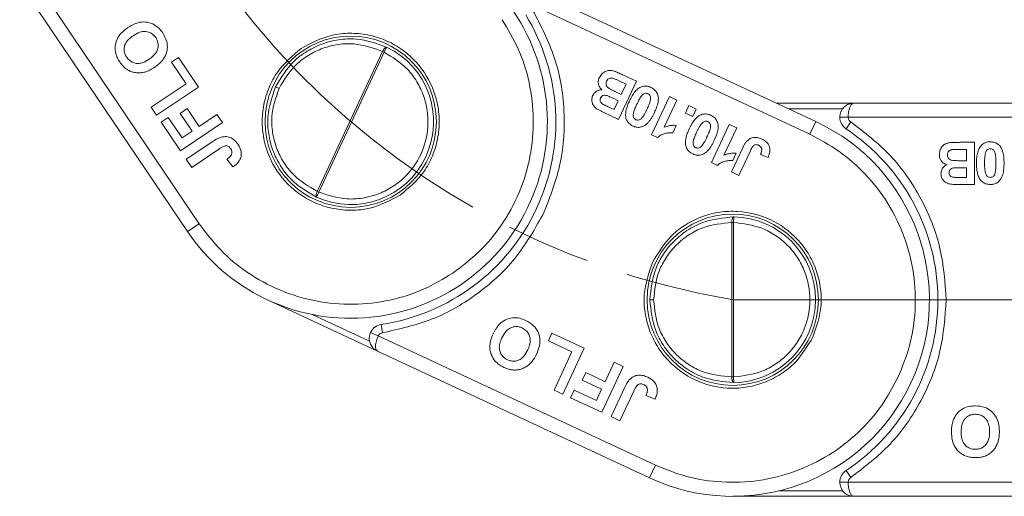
# Model space of a CAD drawing. Header units: millimetres. Extents: x 2698 to 3057, y -367 to -114.
# Tile 6 of 63: x 2799 to 2834, y -271 to -254. Entities that reach past the tile are written whole.
import ezdxf

# ---------------------------------------------------------------- set-up
doc = ezdxf.new("R2010")
doc.units = ezdxf.units.MM
doc.linetypes.add('ACAD_ISO08W100', pattern=[36, 24, -3, 6, -3])
doc.linetypes.add('CENTER', pattern=[0.6, 0.375, -0.075, 0.075, -0.075])
doc.layers.add('中心线', color=1, linetype='CENTER', lineweight=25)

msp = doc.modelspace()

# ---------------------------------------------------------------- linework, layer by layer
at = {"color": 7, "linetype": 'Continuous', "lineweight": 15}
for p, q in [((2805.518, -261.341), (2799.429, -252.314)), ((2799.127, -252.759), (2805.104, -261.62)), ((2827.46, -257.701), (2817.773, -253.184)), ((2817.38, -253.553), (2827.249, -258.154)), ((2812.186, -255.047), (2812.099, -255.228)), ((2804.53, -255.584), (2804.779, -255.417)), ((2804.779, -255.417), (2805.489, -256.469)), ((2812.041, -255.201), (2809.716, -260.185)), ((2812.099, -255.228), (2809.775, -260.212)), ((2812.041, -255.201), (2812.099, -255.228)), ((2805.047, -256.35), (2804.53, -255.584)), ((2821.074, -256.261), (2820.614, -256.047)), ((2803.803, -257.188), (2805.047, -256.35)), ((2805.489, -256.469), (2803.997, -257.475)), ((2808.356, -256.517), (2808.233, -256.459)), ((2820.44, -256.242), (2820.707, -256.366)), ((2821.074, -256.261), (2820.441, -257.621)), ((2820.707, -256.366), (2820.537, -256.732)), ((2820.537, -256.732), (2820.304, -256.624)), ((2821.617, -258.17), (2822.251, -256.81)), ((2822.251, -256.81), (2822.512, -256.932)), ((2803.997, -257.475), (2803.803, -257.188)), ((2820.285, -257.272), (2820.119, -257.195)), ((2820.242, -256.87), (2820.431, -256.959)), ((2820.431, -256.959), (2820.285, -257.272)), ((2822.512, -256.932), (2822.061, -257.9)), ((2822.822, -257.395), (2822.944, -257.133)), ((2822.944, -257.133), (2823.205, -257.255)), ((2828.813, -257.045), (2826.053, -257.045)), ((2839.502, -257.045), (2828.813, -257.045)), ((2804.841, -257.407), (2805.09, -257.239)), ((2805.267, -258.038), (2804.841, -257.407)), ((2805.09, -257.239), (2805.516, -257.87)), ((2805.516, -257.87), (2806.147, -257.445)), ((2806.147, -257.445), (2806.341, -257.732)), ((2820.441, -257.621), (2819.893, -257.366)), ((2823.083, -257.516), (2822.822, -257.395)), ((2823.205, -257.255), (2823.083, -257.516)), ((2826.482, -257.245), (2828.413, -257.245)), ((2828.313, -257.545), (2828.613, -257.545)), ((2828.613, -257.545), (2839.502, -257.545)), ((2804.164, -257.724), (2804.413, -257.556)), ((2804.848, -258.738), (2804.164, -257.724)), ((2804.413, -257.556), (2804.904, -258.283)), ((2806.341, -257.732), (2804.848, -258.738)), ((2822.494, -257.836), (2822.372, -258.097)), ((2823.748, -259.163), (2824.382, -257.804)), ((2824.382, -257.804), (2824.643, -257.926)), ((2827.46, -257.701), (2827.249, -258.154)), ((2828.537, -257.962), (2828.703, -257.712)), ((2804.904, -258.283), (2805.267, -258.038)), ((2821.617, -258.17), (2821.827, -258.267)), ((2824.643, -257.926), (2824.192, -258.893)), ((2805.055, -259.044), (2805.996, -258.41)), ((2833.106, -258.439), (2832.598, -258.439)), ((2833.106, -258.439), (2833.106, -259.939)), ((2806.214, -258.68), (2805.248, -259.331)), ((2824.458, -259.494), (2824.857, -258.637)), ((2824.625, -258.829), (2824.503, -259.091)), ((2825.13, -258.736), (2824.719, -259.616)), ((2825.76, -258.977), (2825.49, -258.872)), ((2832.523, -258.689), (2832.818, -258.689)), ((2832.818, -258.689), (2832.818, -259.093)), ((2805.248, -259.331), (2805.055, -259.044)), ((2806.714, -259.317), (2806.501, -259.043)), ((2823.748, -259.163), (2823.957, -259.261)), ((2832.818, -259.093), (2832.561, -259.093)), ((2824.719, -259.616), (2824.458, -259.494)), ((2832.609, -259.343), (2832.818, -259.343)), ((2832.818, -259.343), (2832.818, -259.689)), ((2833.106, -259.939), (2832.502, -259.939)), ((2832.818, -259.689), (2832.635, -259.689)), ((2809.775, -260.212), (2809.692, -260.394)), ((2809.775, -260.212), (2809.716, -260.185)), ((2805.518, -261.341), (2805.104, -261.62)), ((2824.47, -261.295), (2824.47, -266.795)), ((2824.47, -261.295), (2824.535, -261.295)), ((2824.537, -261.095), (2824.535, -261.295)), ((2824.535, -261.295), (2824.535, -266.795)), ((2807.949, -264.05), (2811.856, -265.872)), ((2821.687, -264.045), (2821.552, -264.045)), ((2811.578, -265.522), (2809.539, -264.571)), ((2811.886, -265.335), (2811.614, -265.208)), ((2811.993, -264.925), (2812.038, -265.221)), ((2817.943, -265.511), (2818.07, -265.239)), ((2818.07, -265.239), (2819.22, -265.775)), ((2821.755, -269.936), (2811.886, -265.335)), ((2818.78, -265.901), (2817.943, -265.511)), ((2811.856, -265.872), (2821.543, -270.389)), ((2818.146, -267.26), (2818.78, -265.901)), ((2819.22, -265.775), (2818.46, -267.407)), ((2819.965, -266.963), (2820.287, -266.273)), ((2820.287, -266.273), (2820.601, -266.419)), ((2819.148, -266.913), (2819.275, -266.641)), ((2819.275, -266.641), (2819.965, -266.963)), ((2820.601, -266.419), (2819.84, -268.05)), ((2819.838, -267.235), (2819.148, -266.913)), ((2824.535, -266.795), (2824.47, -266.795)), ((2824.535, -266.795), (2824.537, -266.995)), ((2818.46, -267.407), (2818.146, -267.26)), ((2818.732, -267.533), (2818.858, -267.262)), ((2818.858, -267.262), (2819.653, -267.632)), ((2819.653, -267.632), (2819.838, -267.235)), ((2820.175, -268.206), (2820.654, -267.178)), ((2820.981, -267.297), (2820.488, -268.353)), ((2819.84, -268.05), (2818.732, -267.533)), ((2821.737, -267.586), (2821.414, -267.46)), ((2820.488, -268.353), (2820.175, -268.206)), ((2821.755, -269.936), (2821.543, -270.389)), ((2828.537, -270.129), (2828.703, -270.379)), ((2828.413, -270.845), (2826.163, -270.845)), ((2828.613, -270.545), (2828.313, -270.545)), ((2839.502, -270.545), (2828.613, -270.545)), ((2824.502, -271.045), (2828.813, -271.045)), ((2828.813, -271.045), (2839.502, -271.045))]:
    msp.add_line(p, q, dxfattribs=at)
for centre in [(2810.907, -257.706), (2824.502, -264.045)]:
    msp.add_circle(centre, 3.05, dxfattribs=at)
for centre, radius, start, end in [((2810.907, -257.706), 7, 214, 34), ((2810.907, -257.706), 7.3, 278.5573, 31.4427), ((2810.907, -257.706), 2.95, 245.6871, 64.3129), ((2828.813, -257.545), 0.5, 180, 236.4427), ((2824.502, -264.045), 7, 245, 65), ((2824.502, -264.045), 7.3, 303.5573, 56.4427), ((2824.502, -264.045), 2.95, 270.6871, 89.3129), ((2812.068, -265.419), 0.5, 98.5573, 155), ((2828.813, -270.545), 0.5, 123.5573, 180)]:
    msp.add_arc(centre, radius, start, end, dxfattribs=at)
for points, knots in [([(2817.795, -260.918), (2818.016, -260.343), (2818.464, -259.174), (2818.565, -257.275), (2818.251, -255.399), (2817.675, -254.288), (2817.391, -253.741)], [0, 0, 0, 0, 0.246171, 0.5, 0.753829, 1, 1, 1, 1]), ([(2802.689, -255.577), (2802.659, -255.531), (2802.601, -255.436), (2802.533, -255.249), (2802.513, -255.017), (2802.582, -254.763), (2802.74, -254.529), (2802.893, -254.413), (2802.977, -254.35)], [0, 0, 0, 0, 0.115686, 0.234115, 0.41615, 0.598228, 0.779157, 1, 1, 1, 1]), ([(2802.977, -254.35), (2803.095, -254.281), (2803.29, -254.169), (2803.607, -254.14), (2803.865, -254.208), (2804.074, -254.352), (2804.171, -254.481), (2804.216, -254.541)], [0, 0, 0, 0, 0.285867, 0.472386, 0.659209, 0.841724, 1, 1, 1, 1]), ([(2816.296, -254.071), (2816.5, -254.412), (2816.921, -255.113), (2817.298, -256.319), (2817.452, -257.621), (2817.333, -258.955), (2816.944, -260.237), (2816.313, -261.386), (2815.511, -262.363), (2814.859, -262.855), (2814.542, -263.095)], [0, 0, 0, 0, 0.116516, 0.240011, 0.368641, 0.5, 0.631359, 0.759989, 0.883484, 1, 1, 1, 1]), ([(2802.935, -255.406), (2802.917, -255.377), (2802.882, -255.32), (2802.844, -255.207), (2802.837, -255.071), (2802.875, -254.943), (2802.935, -254.847), (2803.023, -254.745), (2803.106, -254.684), (2803.163, -254.642)], [0, 0, 0, 0, 0.11085, 0.2248, 0.390073, 0.555025, 0.658681, 0.765256, 1, 1, 1, 1]), ([(2803.163, -254.642), (2803.242, -254.594), (2803.37, -254.517), (2803.578, -254.48), (2803.746, -254.514), (2803.882, -254.597), (2803.941, -254.674), (2803.968, -254.709)], [0, 0, 0, 0, 0.299277, 0.48955, 0.681144, 0.854685, 1, 1, 1, 1]), ([(2803.968, -254.709), (2804, -254.77), (2804.058, -254.877), (2804.059, -255.054), (2804.006, -255.22), (2803.89, -255.367), (2803.785, -255.444), (2803.735, -255.481)], [0, 0, 0, 0, 0.223725, 0.396484, 0.568818, 0.795185, 1, 1, 1, 1]), ([(2804.216, -254.541), (2804.273, -254.64), (2804.372, -254.814), (2804.393, -255.105), (2804.325, -255.355), (2804.171, -255.586), (2804.02, -255.699), (2803.939, -255.761)], [0, 0, 0, 0, 0.24017, 0.421217, 0.602249, 0.783608, 1, 1, 1, 1]), ([(2808.233, -256.459), (2808.428, -256.137), (2808.728, -255.641), (2809.357, -255.174), (2809.896, -254.912), (2810.492, -254.766), (2811.278, -254.724), (2811.832, -254.922), (2812.186, -255.047)], [0, 0, 0, 0, 0.233939, 0.359576, 0.492264, 0.616298, 0.755442, 1, 1, 1, 1]), ([(2812.668, -260.317), (2812.973, -260.061), (2813.444, -259.665), (2813.833, -258.929), (2814.02, -258.312), (2814.08, -257.667), (2813.984, -256.846), (2813.582, -255.902), (2812.857, -255.175), (2812.132, -254.779), (2811.512, -254.592), (2810.869, -254.535), (2810.041, -254.62), (2809.497, -254.908), (2809.145, -255.094)], [0, 0, 0, 0, 0.119721, 0.184834, 0.25, 0.315112, 0.380279, 0.5, 0.619721, 0.684834, 0.75, 0.815112, 0.880279, 1, 1, 1, 1]), ([(2809.145, -255.094), (2808.841, -255.351), (2808.37, -255.747), (2807.981, -256.483), (2807.793, -257.1), (2807.734, -257.745), (2807.83, -258.566), (2808.232, -259.51), (2808.957, -260.237), (2809.682, -260.633), (2810.302, -260.819), (2810.945, -260.877), (2811.773, -260.792), (2812.316, -260.504), (2812.668, -260.317)], [0, 0, 0, 0, 0.119721, 0.184834, 0.25, 0.315112, 0.380279, 0.5, 0.619721, 0.684834, 0.75, 0.815112, 0.880279, 1, 1, 1, 1]), ([(2808.356, -256.517), (2808.538, -256.216), (2808.82, -255.751), (2809.407, -255.315), (2809.92, -255.069), (2810.472, -254.935), (2811.204, -254.903), (2811.712, -255.083), (2812.041, -255.201)], [0, 0, 0, 0, 0.233156, 0.361419, 0.49116, 0.622216, 0.75471, 1, 1, 1, 1]), ([(2812.041, -255.201), (2812.053, -255.178), (2812.071, -255.144), (2812.098, -255.105), (2812.123, -255.075), (2812.148, -255.054), (2812.17, -255.044), (2812.18, -255.046), (2812.186, -255.047)], [0, 0, 0, 0, 0.24107, 0.367988, 0.499828, 0.704353, 0.840888, 1, 1, 1, 1]), ([(2803.735, -255.481), (2803.656, -255.528), (2803.529, -255.605), (2803.325, -255.64), (2803.162, -255.607), (2803.026, -255.525), (2802.964, -255.445), (2802.935, -255.406)], [0, 0, 0, 0, 0.3031124, 0.4857467, 0.6694826, 0.8397141, 1, 1, 1, 1]), ([(2812.099, -255.228), (2812.393, -255.409), (2812.846, -255.69), (2813.274, -256.27), (2813.514, -256.774), (2813.649, -257.318), (2813.676, -258.034), (2813.459, -258.896), (2812.938, -259.617), (2812.373, -260.056), (2811.869, -260.302), (2811.328, -260.442), (2810.609, -260.487), (2810.103, -260.32), (2809.775, -260.212)], [0, 0, 0, 0, 0.119804, 0.184934, 0.25, 0.315129, 0.380196, 0.5, 0.619804, 0.684934, 0.75, 0.815129, 0.880196, 1, 1, 1, 1]), ([(2802.959, -255.852), (2802.945, -255.843), (2802.918, -255.824), (2802.878, -255.793), (2802.841, -255.76), (2802.795, -255.714), (2802.743, -255.654), (2802.707, -255.603), (2802.689, -255.577)], [0, 0, 0, 0, 0.128731, 0.257866, 0.386626, 0.515715, 0.756976, 1, 1, 1, 1]), ([(2803.939, -255.761), (2803.911, -255.779), (2803.855, -255.816), (2803.777, -255.858), (2803.706, -255.891), (2803.645, -255.916), (2803.581, -255.936), (2803.537, -255.945), (2803.514, -255.95)], [0, 0, 0, 0, 0.213852, 0.428483, 0.569883, 0.711695, 0.855402, 1, 1, 1, 1]), ([(2803.514, -255.95), (2803.489, -255.954), (2803.438, -255.962), (2803.362, -255.965), (2803.287, -255.961), (2803.194, -255.948), (2803.08, -255.92), (2803, -255.875), (2802.959, -255.852)], [0, 0, 0, 0, 0.133073, 0.266997, 0.39515, 0.524204, 0.757496, 1, 1, 1, 1]), ([(2819.841, -256.566), (2819.806, -256.528), (2819.745, -256.46), (2819.713, -256.332), (2819.72, -256.222), (2819.746, -256.156), (2819.758, -256.127)], [0, 0, 0, 0, 0.3189961, 0.5614747, 0.8036484, 1, 1, 1, 1]), ([(2819.758, -256.127), (2819.788, -256.078), (2819.848, -255.983), (2819.988, -255.894), (2820.141, -255.865), (2820.234, -255.89), (2820.28, -255.902)], [0, 0, 0, 0, 0.2735428, 0.5385255, 0.7718929, 1, 1, 1, 1]), ([(2820.014, -256.261), (2820.027, -256.237), (2820.05, -256.196), (2820.107, -256.161), (2820.163, -256.148), (2820.208, -256.151), (2820.233, -256.156), (2820.239, -256.158)], [0, 0, 0, 0, 0.301028, 0.508382, 0.71537, 0.936658, 1, 1, 1, 1]), ([(2820.28, -255.902), (2820.296, -255.908), (2820.327, -255.92), (2820.389, -255.946), (2820.46, -255.977), (2820.54, -256.013), (2820.589, -256.036), (2820.614, -256.047)], [0, 0, 0, 0, 0.137451, 0.275017, 0.549913, 0.774954, 1, 1, 1, 1]), ([(2809.692, -260.394), (2809.369, -260.205), (2808.861, -259.907), (2808.388, -259.278), (2808.117, -258.727), (2807.971, -258.146), (2807.925, -257.364), (2808.112, -256.816), (2808.233, -256.459)], [0, 0, 0, 0, 0.244558, 0.383693, 0.507736, 0.640415, 0.766061, 1, 1, 1, 1]), ([(2820.304, -256.624), (2820.253, -256.599), (2820.168, -256.558), (2820.066, -256.5), (2820.013, -256.436), (2819.992, -256.375), (2819.993, -256.314), (2820.007, -256.278), (2820.014, -256.261)], [0, 0, 0, 0, 0.320671, 0.537349, 0.660051, 0.783678, 0.893223, 1, 1, 1, 1]), ([(2820.239, -256.158), (2820.256, -256.163), (2820.29, -256.175), (2820.341, -256.196), (2820.391, -256.218), (2820.424, -256.234), (2820.44, -256.242)], [0, 0, 0, 0, 0.248437, 0.498224, 0.749082, 1, 1, 1, 1]), ([(2820.827, -256.962), (2820.857, -256.903), (2820.914, -256.787), (2821.023, -256.629), (2821.128, -256.525), (2821.2, -256.485), (2821.218, -256.475)], [0, 0, 0, 0, 0.315332, 0.60954, 0.905311, 1, 1, 1, 1]), ([(2821.218, -256.475), (2821.242, -256.465), (2821.29, -256.444), (2821.365, -256.432), (2821.44, -256.434), (2821.502, -256.447), (2821.553, -256.464), (2821.579, -256.476), (2821.592, -256.482)], [0, 0, 0, 0, 0.198198, 0.402912, 0.587132, 0.777233, 0.888271, 1, 1, 1, 1]), ([(2821.592, -256.482), (2821.641, -256.51), (2821.732, -256.562), (2821.818, -256.688), (2821.864, -256.839), (2821.849, -257.014), (2821.794, -257.199), (2821.741, -257.319), (2821.715, -257.38)], [0, 0, 0, 0, 0.163542, 0.300556, 0.437178, 0.616694, 0.806563, 1, 1, 1, 1]), ([(2809.716, -260.185), (2809.415, -260.008), (2808.951, -259.736), (2808.505, -259.154), (2808.253, -258.645), (2808.111, -258.094), (2808.068, -257.364), (2808.243, -256.849), (2808.356, -256.517)], [0, 0, 0, 0, 0.24529, 0.377665, 0.50884, 0.638465, 0.766844, 1, 1, 1, 1]), ([(2819.893, -257.366), (2819.833, -257.337), (2819.749, -257.296), (2819.645, -257.234), (2819.573, -257.171), (2819.511, -257.076), (2819.482, -256.958), (2819.488, -256.854), (2819.51, -256.797), (2819.519, -256.775)], [0, 0, 0, 0, 0.25234, 0.353042, 0.455868, 0.613158, 0.77046, 0.909852, 1, 1, 1, 1]), ([(2819.519, -256.775), (2819.53, -256.754), (2819.552, -256.712), (2819.599, -256.66), (2819.655, -256.618), (2819.714, -256.588), (2819.777, -256.569), (2819.82, -256.567), (2819.841, -256.566)], [0, 0, 0, 0, 0.172399, 0.350207, 0.5159, 0.687534, 0.840974, 1, 1, 1, 1]), ([(2819.799, -256.858), (2819.812, -256.836), (2819.833, -256.8), (2819.884, -256.771), (2819.936, -256.761), (2819.986, -256.764), (2820.017, -256.774), (2820.03, -256.777)], [0, 0, 0, 0, 0.268432, 0.453803, 0.638696, 0.851003, 1, 1, 1, 1]), ([(2820.03, -256.777), (2820.046, -256.784), (2820.077, -256.796), (2820.127, -256.818), (2820.182, -256.843), (2820.222, -256.861), (2820.242, -256.87)], [0, 0, 0, 0, 0.216455, 0.433233, 0.716605, 1, 1, 1, 1]), ([(2821.089, -257.084), (2821.103, -257.054), (2821.125, -257.009), (2821.155, -256.95), (2821.184, -256.897), (2821.22, -256.835), (2821.254, -256.792), (2821.271, -256.77)], [0, 0, 0, 0, 0.2746334, 0.4119489, 0.5493381, 0.7738061, 1, 1, 1, 1]), ([(2821.271, -256.77), (2821.285, -256.755), (2821.313, -256.725), (2821.367, -256.694), (2821.425, -256.689), (2821.464, -256.699), (2821.483, -256.707), (2821.487, -256.708)], [0, 0, 0, 0, 0.2541356, 0.511473, 0.7432956, 0.9551627, 1, 1, 1, 1]), ([(2821.487, -256.708), (2821.506, -256.72), (2821.539, -256.739), (2821.571, -256.785), (2821.585, -256.849), (2821.577, -256.957), (2821.526, -257.097), (2821.478, -257.202), (2821.455, -257.255)], [0, 0, 0, 0, 0.107873, 0.187625, 0.267851, 0.429991, 0.712205, 1, 1, 1, 1]), ([(2819.874, -257.075), (2819.853, -257.06), (2819.818, -257.036), (2819.787, -256.984), (2819.778, -256.935), (2819.785, -256.892), (2819.795, -256.867), (2819.799, -256.858)], [0, 0, 0, 0, 0.303614, 0.497825, 0.692545, 0.875004, 1, 1, 1, 1]), ([(2820.119, -257.195), (2820.104, -257.188), (2820.074, -257.174), (2820.018, -257.147), (2819.964, -257.122), (2819.912, -257.096), (2819.887, -257.082), (2819.874, -257.075)], [0, 0, 0, 0, 0.1836, 0.367206, 0.683485, 0.841708, 1, 1, 1, 1]), ([(2820.704, -257.574), (2820.699, -257.546), (2820.689, -257.488), (2820.693, -257.378), (2820.718, -257.246), (2820.759, -257.123), (2820.797, -257.029), (2820.817, -256.985), (2820.827, -256.962)], [0, 0, 0, 0, 0.135635, 0.274835, 0.519526, 0.769892, 0.884878, 1, 1, 1, 1]), ([(2821.056, -257.632), (2821.038, -257.621), (2821.005, -257.602), (2820.973, -257.556), (2820.956, -257.484), (2820.969, -257.372), (2821.021, -257.232), (2821.066, -257.134), (2821.089, -257.084)], [0, 0, 0, 0, 0.104756, 0.185457, 0.266418, 0.46589, 0.731119, 1, 1, 1, 1]), ([(2828.313, -257.545), (2828.315, -257.514), (2828.318, -257.45), (2828.347, -257.356), (2828.393, -257.268), (2828.471, -257.172), (2828.574, -257.099), (2828.697, -257.053), (2828.773, -257.048), (2828.813, -257.045)], [0, 0, 0, 0, 0.1155697, 0.2351101, 0.3592344, 0.4884903, 0.7009975, 0.8397529, 1, 1, 1, 1]), ([(2828.813, -257.045), (2828.797, -257.048), (2828.767, -257.053), (2828.719, -257.099), (2828.676, -257.172), (2828.645, -257.268), (2828.627, -257.356), (2828.615, -257.45), (2828.614, -257.514), (2828.613, -257.545)], [0, 0, 0, 0, 0.160221, 0.298967, 0.511509, 0.64075, 0.764869, 0.884415, 1, 1, 1, 1]), ([(2821.455, -257.255), (2821.44, -257.285), (2821.419, -257.33), (2821.388, -257.39), (2821.359, -257.443), (2821.323, -257.505), (2821.289, -257.549), (2821.272, -257.57)], [0, 0, 0, 0, 0.273739, 0.410607, 0.547546, 0.772914, 1, 1, 1, 1]), ([(2821.715, -257.38), (2821.7, -257.41), (2821.671, -257.47), (2821.622, -257.558), (2821.565, -257.645), (2821.499, -257.729), (2821.422, -257.808), (2821.357, -257.846), (2821.325, -257.865)], [0, 0, 0, 0, 0.157873, 0.316094, 0.480864, 0.646911, 0.820617, 1, 1, 1, 1]), ([(2822.958, -257.956), (2822.987, -257.896), (2823.045, -257.78), (2823.154, -257.622), (2823.259, -257.518), (2823.331, -257.478), (2823.349, -257.469)], [0, 0, 0, 0, 0.315332, 0.60954, 0.905311, 1, 1, 1, 1]), ([(2823.349, -257.469), (2823.372, -257.459), (2823.42, -257.438), (2823.496, -257.426), (2823.571, -257.428), (2823.633, -257.441), (2823.683, -257.458), (2823.71, -257.469), (2823.723, -257.475)], [0, 0, 0, 0, 0.198198, 0.402912, 0.587132, 0.777233, 0.888271, 1, 1, 1, 1]), ([(2823.723, -257.475), (2823.772, -257.503), (2823.862, -257.555), (2823.949, -257.682), (2823.994, -257.832), (2823.974, -258.075), (2823.897, -258.252), (2823.845, -258.373)], [0, 0, 0, 0, 0.163658, 0.30077, 0.437488, 0.617131, 1, 1, 1, 1]), ([(2828.703, -257.712), (2828.69, -257.702), (2828.663, -257.682), (2828.635, -257.641), (2828.616, -257.595), (2828.614, -257.562), (2828.613, -257.545)], [0, 0, 0, 0, 0.249227, 0.499953, 0.749235, 1, 1, 1, 1]), ([(2820.95, -257.859), (2820.935, -257.851), (2820.905, -257.836), (2820.857, -257.805), (2820.807, -257.763), (2820.761, -257.708), (2820.725, -257.644), (2820.711, -257.597), (2820.704, -257.574)], [0, 0, 0, 0, 0.128333, 0.257433, 0.440518, 0.629161, 0.811609, 1, 1, 1, 1]), ([(2821.325, -257.865), (2821.301, -257.875), (2821.253, -257.896), (2821.177, -257.908), (2821.103, -257.906), (2821.041, -257.893), (2820.99, -257.876), (2820.964, -257.865), (2820.95, -257.859)], [0, 0, 0, 0, 0.198788, 0.404189, 0.586557, 0.774505, 0.886891, 1, 1, 1, 1]), ([(2821.272, -257.57), (2821.258, -257.585), (2821.229, -257.616), (2821.175, -257.647), (2821.117, -257.651), (2821.078, -257.641), (2821.059, -257.633), (2821.056, -257.632)], [0, 0, 0, 0, 0.2545705, 0.512358, 0.744117, 0.9599312, 1, 1, 1, 1]), ([(2822.061, -257.9), (2822.116, -257.881), (2822.213, -257.849), (2822.36, -257.83), (2822.449, -257.834), (2822.494, -257.836)], [0, 0, 0, 0, 0.394361, 0.694301, 1, 1, 1, 1]), ([(2823.219, -258.078), (2823.234, -258.048), (2823.255, -258.003), (2823.286, -257.943), (2823.315, -257.89), (2823.35, -257.828), (2823.384, -257.785), (2823.401, -257.764)], [0, 0, 0, 0, 0.2746334, 0.4119489, 0.5493381, 0.7738061, 1, 1, 1, 1]), ([(2823.401, -257.764), (2823.416, -257.749), (2823.444, -257.718), (2823.498, -257.688), (2823.556, -257.683), (2823.595, -257.692), (2823.614, -257.7), (2823.617, -257.702)], [0, 0, 0, 0, 0.254136, 0.511473, 0.743296, 0.955163, 1, 1, 1, 1]), ([(2823.617, -257.702), (2823.636, -257.713), (2823.669, -257.733), (2823.701, -257.778), (2823.716, -257.843), (2823.707, -257.95), (2823.656, -258.09), (2823.609, -258.195), (2823.585, -258.249)], [0, 0, 0, 0, 0.107873, 0.187625, 0.267851, 0.429991, 0.712205, 1, 1, 1, 1]), ([(2832.102, -264.045), (2832.058, -263.431), (2831.971, -262.182), (2831.26, -260.418), (2830.183, -258.85), (2829.191, -258.087), (2828.703, -257.712)], [0, 0, 0, 0, 0.246171, 0.5, 0.753829, 1, 1, 1, 1]), ([(2805.996, -258.41), (2806.023, -258.391), (2806.065, -258.364), (2806.123, -258.33), (2806.173, -258.303), (2806.232, -258.274), (2806.278, -258.259), (2806.301, -258.251)], [0, 0, 0, 0, 0.2893179, 0.4339745, 0.5788177, 0.7885957, 1, 1, 1, 1]), ([(2806.301, -258.251), (2806.36, -258.241), (2806.478, -258.222), (2806.649, -258.273), (2806.794, -258.377), (2806.864, -258.471), (2806.901, -258.52)], [0, 0, 0, 0, 0.252615, 0.502607, 0.739519, 1, 1, 1, 1]), ([(2822.372, -258.097), (2822.327, -258.096), (2822.234, -258.093), (2822.094, -258.12), (2821.948, -258.165), (2821.868, -258.232), (2821.827, -258.267)], [0, 0, 0, 0, 0.231991, 0.470608, 0.725524, 1, 1, 1, 1]), ([(2822.835, -258.567), (2822.83, -258.539), (2822.819, -258.482), (2822.823, -258.371), (2822.848, -258.239), (2822.889, -258.117), (2822.928, -258.022), (2822.948, -257.978), (2822.958, -257.956)], [0, 0, 0, 0, 0.135635, 0.274835, 0.519526, 0.769892, 0.884878, 1, 1, 1, 1]), ([(2823.187, -258.626), (2823.168, -258.615), (2823.136, -258.595), (2823.104, -258.55), (2823.087, -258.478), (2823.1, -258.365), (2823.152, -258.226), (2823.197, -258.127), (2823.219, -258.078)], [0, 0, 0, 0, 0.104756, 0.185457, 0.266418, 0.46589, 0.731119, 1, 1, 1, 1]), ([(2823.585, -258.249), (2823.571, -258.279), (2823.549, -258.324), (2823.519, -258.383), (2823.49, -258.436), (2823.454, -258.499), (2823.42, -258.542), (2823.403, -258.564)], [0, 0, 0, 0, 0.2737388, 0.4106072, 0.5475464, 0.7729143, 1, 1, 1, 1]), ([(2827.249, -258.154), (2827.599, -258.341), (2828.321, -258.725), (2829.266, -259.565), (2830.068, -260.601), (2830.653, -261.806), (2830.98, -263.105), (2831.031, -264.415), (2830.847, -265.665), (2830.541, -266.424), (2830.393, -266.792)], [0, 0, 0, 0, 0.116516, 0.240011, 0.368641, 0.5, 0.631359, 0.759989, 0.883484, 1, 1, 1, 1]), ([(2806.639, -258.67), (2806.621, -258.645), (2806.591, -258.605), (2806.532, -258.569), (2806.472, -258.557), (2806.358, -258.586), (2806.277, -258.639), (2806.214, -258.68)], [0, 0, 0, 0, 0.18477, 0.299721, 0.415218, 0.548197, 1, 1, 1, 1]), ([(2806.901, -258.52), (2806.943, -258.596), (2807.012, -258.716), (2807.02, -258.907), (2806.97, -259.067), (2806.861, -259.208), (2806.762, -259.281), (2806.714, -259.317)], [0, 0, 0, 0, 0.275623, 0.438658, 0.601859, 0.808255, 1, 1, 1, 1]), ([(2823.081, -258.852), (2823.066, -258.845), (2823.036, -258.83), (2822.988, -258.799), (2822.938, -258.757), (2822.892, -258.701), (2822.856, -258.637), (2822.842, -258.591), (2822.835, -258.567)], [0, 0, 0, 0, 0.128333, 0.257433, 0.440518, 0.629161, 0.811609, 1, 1, 1, 1]), ([(2823.403, -258.564), (2823.388, -258.579), (2823.36, -258.609), (2823.306, -258.64), (2823.248, -258.645), (2823.209, -258.635), (2823.19, -258.627), (2823.187, -258.626)], [0, 0, 0, 0, 0.25457, 0.512358, 0.744117, 0.959931, 1, 1, 1, 1]), ([(2823.845, -258.373), (2823.831, -258.403), (2823.802, -258.463), (2823.752, -258.552), (2823.696, -258.639), (2823.63, -258.722), (2823.552, -258.801), (2823.488, -258.839), (2823.455, -258.859)], [0, 0, 0, 0, 0.157873, 0.316094, 0.480864, 0.646911, 0.820617, 1, 1, 1, 1]), ([(2824.857, -258.637), (2824.865, -258.622), (2824.879, -258.592), (2824.902, -258.549), (2824.925, -258.507), (2824.95, -258.467), (2824.976, -258.428), (2824.997, -258.404), (2825.008, -258.393)], [0, 0, 0, 0, 0.17356, 0.347204, 0.509111, 0.671402, 0.835171, 1, 1, 1, 1]), ([(2825.008, -258.393), (2825.045, -258.361), (2825.12, -258.296), (2825.265, -258.259), (2825.413, -258.271), (2825.504, -258.308), (2825.551, -258.328)], [0, 0, 0, 0, 0.250131, 0.500424, 0.737579, 1, 1, 1, 1]), ([(2825.429, -258.547), (2825.405, -258.537), (2825.367, -258.521), (2825.309, -258.521), (2825.261, -258.538), (2825.192, -258.607), (2825.157, -258.68), (2825.13, -258.736)], [0, 0, 0, 0, 0.18477, 0.299721, 0.415218, 0.548197, 1, 1, 1, 1]), ([(2825.534, -258.687), (2825.532, -258.675), (2825.528, -258.653), (2825.515, -258.621), (2825.495, -258.593), (2825.473, -258.573), (2825.45, -258.557), (2825.436, -258.55), (2825.429, -258.547)], [0, 0, 0, 0, 0.186791, 0.379199, 0.55517, 0.738578, 0.868367, 1, 1, 1, 1]), ([(2825.551, -258.328), (2825.611, -258.361), (2825.708, -258.415), (2825.799, -258.543), (2825.835, -258.678), (2825.82, -258.829), (2825.78, -258.927), (2825.76, -258.977)], [0, 0, 0, 0, 0.260797, 0.425867, 0.59129, 0.792805, 1, 1, 1, 1]), ([(2831.856, -258.874), (2831.863, -258.817), (2831.876, -258.705), (2831.966, -258.565), (2832.092, -258.474), (2832.187, -258.458), (2832.235, -258.449)], [0, 0, 0, 0, 0.273543, 0.538525, 0.771893, 1, 1, 1, 1]), ([(2832.235, -258.449), (2832.251, -258.448), (2832.284, -258.445), (2832.351, -258.443), (2832.428, -258.441), (2832.516, -258.44), (2832.571, -258.439), (2832.598, -258.439)], [0, 0, 0, 0, 0.137451, 0.275017, 0.549913, 0.774954, 1, 1, 1, 1]), ([(2833.178, -259.179), (2833.18, -259.112), (2833.183, -258.983), (2833.215, -258.794), (2833.266, -258.655), (2833.315, -258.588), (2833.327, -258.572)], [0, 0, 0, 0, 0.315332, 0.60954, 0.905311, 1, 1, 1, 1]), ([(2833.327, -258.572), (2833.344, -258.553), (2833.378, -258.514), (2833.442, -258.471), (2833.511, -258.441), (2833.572, -258.427), (2833.625, -258.421), (2833.654, -258.42), (2833.668, -258.42)], [0, 0, 0, 0, 0.198198, 0.402912, 0.587132, 0.777233, 0.888271, 1, 1, 1, 1]), ([(2833.668, -258.42), (2833.725, -258.425), (2833.828, -258.433), (2833.96, -258.512), (2834.065, -258.629), (2834.126, -258.794), (2834.155, -258.985), (2834.158, -259.116), (2834.159, -259.182)], [0, 0, 0, 0, 0.163542, 0.300556, 0.437178, 0.616694, 0.806563, 1, 1, 1, 1]), ([(2806.501, -259.043), (2806.512, -259.035), (2806.535, -259.018), (2806.565, -258.992), (2806.593, -258.967), (2806.619, -258.941), (2806.643, -258.912), (2806.655, -258.89), (2806.661, -258.879)], [0, 0, 0, 0, 0.180506, 0.361241, 0.518043, 0.675328, 0.83608, 1, 1, 1, 1]), ([(2806.661, -258.879), (2806.666, -258.866), (2806.676, -258.84), (2806.682, -258.799), (2806.679, -258.759), (2806.669, -258.724), (2806.655, -258.694), (2806.645, -258.678), (2806.639, -258.67)], [0, 0, 0, 0, 0.186791, 0.379199, 0.55517, 0.738578, 0.868367, 1, 1, 1, 1]), ([(2823.455, -258.859), (2823.432, -258.869), (2823.384, -258.89), (2823.308, -258.902), (2823.233, -258.9), (2823.172, -258.887), (2823.121, -258.87), (2823.094, -258.858), (2823.081, -258.852)], [0, 0, 0, 0, 0.198788, 0.404189, 0.586557, 0.774505, 0.886891, 1, 1, 1, 1]), ([(2824.192, -258.893), (2824.247, -258.875), (2824.344, -258.842), (2824.491, -258.824), (2824.58, -258.828), (2824.625, -258.829)], [0, 0, 0, 0, 0.394361, 0.694301, 1, 1, 1, 1]), ([(2825.49, -258.872), (2825.495, -258.862), (2825.504, -258.84), (2825.515, -258.809), (2825.524, -258.778), (2825.531, -258.749), (2825.535, -258.718), (2825.534, -258.697), (2825.534, -258.687)], [0, 0, 0, 0, 0.1805063, 0.3612414, 0.5180425, 0.6753278, 0.8360797, 1, 1, 1, 1]), ([(2832.117, -259.236), (2832.069, -259.216), (2831.985, -259.181), (2831.902, -259.078), (2831.862, -258.975), (2831.858, -258.905), (2831.856, -258.874)], [0, 0, 0, 0, 0.318996, 0.561475, 0.803648, 1, 1, 1, 1]), ([(2832.144, -258.887), (2832.147, -258.859), (2832.15, -258.813), (2832.186, -258.757), (2832.232, -258.721), (2832.274, -258.705), (2832.299, -258.7), (2832.305, -258.698)], [0, 0, 0, 0, 0.301028, 0.508382, 0.71537, 0.936658, 1, 1, 1, 1]), ([(2832.561, -259.093), (2832.504, -259.092), (2832.41, -259.091), (2832.293, -259.081), (2832.218, -259.046), (2832.173, -259), (2832.148, -258.944), (2832.146, -258.906), (2832.144, -258.887)], [0, 0, 0, 0, 0.320671, 0.537349, 0.660051, 0.783678, 0.893223, 1, 1, 1, 1]), ([(2832.305, -258.698), (2832.323, -258.696), (2832.359, -258.692), (2832.413, -258.69), (2832.468, -258.689), (2832.505, -258.689), (2832.523, -258.689)], [0, 0, 0, 0, 0.248437, 0.498224, 0.749082, 1, 1, 1, 1]), ([(2833.467, -259.179), (2833.467, -259.146), (2833.467, -259.096), (2833.47, -259.029), (2833.474, -258.968), (2833.48, -258.897), (2833.492, -258.844), (2833.499, -258.817)], [0, 0, 0, 0, 0.274633, 0.411949, 0.549338, 0.773806, 1, 1, 1, 1]), ([(2833.499, -258.817), (2833.505, -258.798), (2833.518, -258.758), (2833.554, -258.707), (2833.605, -258.678), (2833.644, -258.671), (2833.665, -258.67), (2833.668, -258.67)], [0, 0, 0, 0, 0.254136, 0.511473, 0.743296, 0.955163, 1, 1, 1, 1]), ([(2833.668, -258.67), (2833.69, -258.672), (2833.729, -258.676), (2833.777, -258.704), (2833.817, -258.756), (2833.855, -258.857), (2833.868, -259.006), (2833.87, -259.121), (2833.87, -259.179)], [0, 0, 0, 0, 0.107873, 0.187625, 0.267851, 0.429991, 0.712205, 1, 1, 1, 1]), ([(2824.503, -259.091), (2824.457, -259.089), (2824.365, -259.086), (2824.225, -259.114), (2824.079, -259.158), (2823.999, -259.226), (2823.957, -259.261)], [0, 0, 0, 0, 0.231991, 0.470608, 0.725524, 1, 1, 1, 1]), ([(2831.914, -259.562), (2831.915, -259.538), (2831.917, -259.491), (2831.938, -259.424), (2831.97, -259.362), (2832.011, -259.31), (2832.06, -259.266), (2832.098, -259.246), (2832.117, -259.236)], [0, 0, 0, 0, 0.172399, 0.350207, 0.5159, 0.687534, 0.840974, 1, 1, 1, 1]), ([(2833.325, -259.785), (2833.309, -259.762), (2833.275, -259.714), (2833.232, -259.612), (2833.199, -259.482), (2833.184, -259.353), (2833.179, -259.252), (2833.178, -259.203), (2833.178, -259.179)], [0, 0, 0, 0, 0.135635, 0.274835, 0.519526, 0.769892, 0.884878, 1, 1, 1, 1]), ([(2833.668, -259.689), (2833.647, -259.687), (2833.609, -259.683), (2833.561, -259.655), (2833.515, -259.597), (2833.48, -259.49), (2833.468, -259.341), (2833.467, -259.233), (2833.467, -259.179)], [0, 0, 0, 0, 0.104756, 0.185457, 0.266418, 0.46589, 0.731119, 1, 1, 1, 1]), ([(2833.87, -259.179), (2833.87, -259.212), (2833.87, -259.262), (2833.867, -259.329), (2833.863, -259.389), (2833.857, -259.461), (2833.845, -259.515), (2833.838, -259.542)], [0, 0, 0, 0, 0.273739, 0.410607, 0.547546, 0.772914, 1, 1, 1, 1]), ([(2834.159, -259.182), (2834.158, -259.215), (2834.158, -259.282), (2834.15, -259.383), (2834.136, -259.486), (2834.111, -259.589), (2834.074, -259.694), (2834.032, -259.755), (2834.01, -259.787)], [0, 0, 0, 0, 0.157873, 0.316094, 0.480864, 0.646911, 0.820617, 1, 1, 1, 1]), ([(2832.502, -259.939), (2832.435, -259.938), (2832.342, -259.937), (2832.222, -259.924), (2832.129, -259.898), (2832.034, -259.838), (2831.957, -259.743), (2831.918, -259.646), (2831.915, -259.586), (2831.914, -259.562)], [0, 0, 0, 0, 0.2523398, 0.3530421, 0.4558678, 0.6131575, 0.7704603, 0.909852, 1, 1, 1, 1]), ([(2832.202, -259.518), (2832.204, -259.494), (2832.208, -259.452), (2832.243, -259.404), (2832.285, -259.372), (2832.332, -259.355), (2832.364, -259.35), (2832.378, -259.348)], [0, 0, 0, 0, 0.268432, 0.453803, 0.638696, 0.851003, 1, 1, 1, 1]), ([(2832.362, -259.684), (2832.337, -259.679), (2832.294, -259.672), (2832.245, -259.637), (2832.216, -259.597), (2832.203, -259.555), (2832.203, -259.529), (2832.202, -259.518)], [0, 0, 0, 0, 0.303614, 0.497825, 0.692545, 0.875004, 1, 1, 1, 1]), ([(2832.378, -259.348), (2832.394, -259.347), (2832.428, -259.345), (2832.483, -259.343), (2832.543, -259.343), (2832.587, -259.343), (2832.609, -259.343)], [0, 0, 0, 0, 0.2164547, 0.4332331, 0.716605, 1, 1, 1, 1]), ([(2833.838, -259.542), (2833.832, -259.561), (2833.818, -259.601), (2833.783, -259.652), (2833.732, -259.681), (2833.692, -259.688), (2833.672, -259.689), (2833.668, -259.689)], [0, 0, 0, 0, 0.25457, 0.512358, 0.744117, 0.959931, 1, 1, 1, 1]), ([(2832.635, -259.689), (2832.618, -259.689), (2832.585, -259.689), (2832.523, -259.689), (2832.463, -259.688), (2832.405, -259.687), (2832.377, -259.685), (2832.362, -259.684)], [0, 0, 0, 0, 0.1836, 0.367206, 0.683485, 0.841708, 1, 1, 1, 1]), ([(2833.668, -259.939), (2833.652, -259.939), (2833.618, -259.938), (2833.562, -259.93), (2833.498, -259.913), (2833.433, -259.882), (2833.374, -259.839), (2833.342, -259.803), (2833.325, -259.785)], [0, 0, 0, 0, 0.128333, 0.257433, 0.440518, 0.629161, 0.811609, 1, 1, 1, 1]), ([(2834.01, -259.787), (2833.993, -259.806), (2833.959, -259.845), (2833.895, -259.888), (2833.826, -259.918), (2833.765, -259.932), (2833.712, -259.938), (2833.683, -259.939), (2833.668, -259.939)], [0, 0, 0, 0, 0.198788, 0.404189, 0.586557, 0.774505, 0.886891, 1, 1, 1, 1]), ([(2809.692, -260.394), (2809.688, -260.391), (2809.68, -260.385), (2809.674, -260.361), (2809.673, -260.329), (2809.68, -260.29), (2809.692, -260.244), (2809.707, -260.208), (2809.716, -260.185)], [0, 0, 0, 0, 0.159136, 0.295678, 0.500172, 0.632027, 0.75895, 1, 1, 1, 1]), ([(2812.038, -265.221), (2812.639, -265.087), (2813.861, -264.815), (2815.499, -263.849), (2816.889, -262.551), (2817.496, -261.457), (2817.795, -260.918)], [0, 0, 0, 0, 0.246171, 0.5, 0.753829, 1, 1, 1, 1]), ([(2827.356, -265.376), (2827.485, -265), (2827.685, -264.418), (2827.64, -263.586), (2827.482, -262.961), (2827.201, -262.378), (2826.696, -261.723), (2825.865, -261.121), (2824.87, -260.871), (2824.044, -260.905), (2823.417, -261.065), (2822.836, -261.346), (2822.17, -261.846), (2821.852, -262.373), (2821.647, -262.714)], [0, 0, 0, 0, 0.119721, 0.184834, 0.25, 0.315112, 0.380279, 0.5, 0.619721, 0.684834, 0.75, 0.815112, 0.880279, 1, 1, 1, 1]), ([(2814.542, -263.095), (2814.201, -263.299), (2813.5, -263.719), (2812.293, -264.097), (2810.992, -264.251), (2809.658, -264.132), (2808.376, -263.743), (2807.227, -263.112), (2806.25, -262.31), (2805.757, -261.658), (2805.518, -261.341)], [0, 0, 0, 0, 0.116516, 0.240011, 0.368641, 0.5, 0.631359, 0.759989, 0.883484, 1, 1, 1, 1]), ([(2821.552, -264.045), (2821.592, -263.671), (2821.654, -263.095), (2822.026, -262.405), (2822.405, -261.94), (2822.883, -261.556), (2823.578, -261.186), (2824.164, -261.131), (2824.537, -261.095)], [0, 0, 0, 0, 0.233939, 0.359576, 0.492264, 0.616298, 0.755442, 1, 1, 1, 1]), ([(2821.687, -264.045), (2821.725, -263.696), (2821.784, -263.155), (2822.132, -262.512), (2822.493, -262.073), (2822.937, -261.718), (2823.587, -261.379), (2824.122, -261.328), (2824.47, -261.295)], [0, 0, 0, 0, 0.2331561, 0.3614189, 0.4911602, 0.6222161, 0.7547104, 1, 1, 1, 1]), ([(2824.47, -261.295), (2824.471, -261.27), (2824.473, -261.231), (2824.482, -261.185), (2824.492, -261.147), (2824.506, -261.118), (2824.522, -261.099), (2824.532, -261.097), (2824.537, -261.095)], [0, 0, 0, 0, 0.24107, 0.367988, 0.499828, 0.704353, 0.840888, 1, 1, 1, 1]), ([(2824.535, -261.295), (2824.877, -261.336), (2825.407, -261.398), (2826.04, -261.744), (2826.471, -262.099), (2826.823, -262.535), (2827.15, -263.172), (2827.317, -264.045), (2827.15, -264.919), (2826.823, -265.556), (2826.471, -265.992), (2826.04, -266.347), (2825.407, -266.692), (2824.877, -266.754), (2824.535, -266.795)], [0, 0, 0, 0, 0.119804, 0.184934, 0.25, 0.315129, 0.380196, 0.5, 0.619804, 0.684934, 0.75, 0.815129, 0.880196, 1, 1, 1, 1]), ([(2821.647, -262.714), (2821.518, -263.091), (2821.318, -263.673), (2821.363, -264.504), (2821.521, -265.129), (2821.802, -265.713), (2822.307, -266.367), (2823.138, -266.969), (2824.133, -267.219), (2824.959, -267.185), (2825.587, -267.026), (2826.167, -266.744), (2826.833, -266.244), (2827.151, -265.718), (2827.356, -265.376)], [0, 0, 0, 0, 0.119721, 0.184834, 0.25, 0.315112, 0.380279, 0.5, 0.619721, 0.684834, 0.75, 0.815112, 0.880279, 1, 1, 1, 1]), ([(2824.537, -266.995), (2824.164, -266.96), (2823.578, -266.904), (2822.883, -266.534), (2822.405, -266.15), (2822.026, -265.685), (2821.654, -264.995), (2821.592, -264.42), (2821.552, -264.045)], [0, 0, 0, 0, 0.244558, 0.383693, 0.507736, 0.640415, 0.766061, 1, 1, 1, 1]), ([(2824.47, -266.795), (2824.122, -266.762), (2823.587, -266.711), (2822.937, -266.372), (2822.493, -266.018), (2822.132, -265.579), (2821.784, -264.936), (2821.725, -264.394), (2821.687, -264.045)], [0, 0, 0, 0, 0.24529, 0.377665, 0.50884, 0.638465, 0.766844, 1, 1, 1, 1]), ([(2828.703, -270.379), (2829.191, -270.003), (2830.183, -269.24), (2831.26, -267.672), (2831.971, -265.908), (2832.058, -264.66), (2832.102, -264.045)], [0, 0, 0, 0, 0.2461706, 0.5, 0.7538294, 1, 1, 1, 1]), ([(2815.976, -265.253), (2816.042, -265.133), (2816.151, -264.936), (2816.408, -264.749), (2816.664, -264.674), (2816.918, -264.689), (2817.067, -264.75), (2817.136, -264.778)], [0, 0, 0, 0, 0.285867, 0.472386, 0.659209, 0.841724, 1, 1, 1, 1]), ([(2817.136, -264.778), (2817.236, -264.834), (2817.411, -264.933), (2817.578, -265.17), (2817.649, -265.42), (2817.635, -265.697), (2817.565, -265.872), (2817.527, -265.967)], [0, 0, 0, 0, 0.24017, 0.421217, 0.602249, 0.783608, 1, 1, 1, 1]), ([(2811.856, -265.872), (2811.821, -265.853), (2811.754, -265.816), (2811.662, -265.722), (2811.6, -265.613), (2811.57, -265.493), (2811.565, -265.393), (2811.579, -265.296), (2811.603, -265.237), (2811.614, -265.208)], [0, 0, 0, 0, 0.160221, 0.298967, 0.511509, 0.64075, 0.764869, 0.884415, 1, 1, 1, 1]), ([(2811.886, -265.335), (2811.894, -265.32), (2811.91, -265.291), (2811.947, -265.258), (2811.989, -265.232), (2812.022, -265.225), (2812.038, -265.221)], [0, 0, 0, 0, 0.2492266, 0.4999529, 0.7492347, 1, 1, 1, 1]), ([(2816.361, -266.453), (2816.312, -266.428), (2816.213, -266.378), (2816.058, -266.252), (2815.922, -266.063), (2815.85, -265.81), (2815.865, -265.528), (2815.936, -265.35), (2815.976, -265.253)], [0, 0, 0, 0, 0.115686, 0.234115, 0.41615, 0.598228, 0.779157, 1, 1, 1, 1]), ([(2816.286, -265.407), (2816.328, -265.326), (2816.398, -265.193), (2816.558, -265.055), (2816.72, -264.997), (2816.879, -264.998), (2816.969, -265.034), (2817.01, -265.05)], [0, 0, 0, 0, 0.299277, 0.48955, 0.681144, 0.854685, 1, 1, 1, 1]), ([(2817.01, -265.05), (2817.069, -265.085), (2817.174, -265.147), (2817.265, -265.299), (2817.306, -265.469), (2817.282, -265.654), (2817.232, -265.774), (2817.208, -265.831)], [0, 0, 0, 0, 0.223725, 0.396484, 0.568818, 0.795185, 1, 1, 1, 1]), ([(2811.886, -265.335), (2811.874, -265.363), (2811.848, -265.422), (2811.819, -265.512), (2811.798, -265.6), (2811.786, -265.7), (2811.794, -265.783), (2811.818, -265.845), (2811.843, -265.863), (2811.856, -265.872)], [0, 0, 0, 0, 0.11557, 0.23511, 0.359234, 0.48849, 0.700997, 0.839753, 1, 1, 1, 1]), ([(2816.484, -266.18), (2816.454, -266.164), (2816.394, -266.133), (2816.303, -266.056), (2816.228, -265.943), (2816.194, -265.814), (2816.196, -265.7), (2816.218, -265.567), (2816.258, -265.472), (2816.286, -265.407)], [0, 0, 0, 0, 0.11085, 0.2248, 0.390073, 0.555025, 0.658681, 0.765256, 1, 1, 1, 1]), ([(2817.208, -265.831), (2817.165, -265.913), (2817.096, -266.044), (2816.939, -266.179), (2816.782, -266.235), (2816.623, -266.235), (2816.529, -266.198), (2816.484, -266.18)], [0, 0, 0, 0, 0.303112, 0.485747, 0.669483, 0.839714, 1, 1, 1, 1]), ([(2817.527, -265.967), (2817.512, -265.997), (2817.483, -266.057), (2817.438, -266.134), (2817.394, -266.198), (2817.354, -266.251), (2817.31, -266.301), (2817.277, -266.332), (2817.261, -266.348)], [0, 0, 0, 0, 0.2138523, 0.428483, 0.5698835, 0.7116953, 0.8554018, 1, 1, 1, 1]), ([(2816.734, -266.55), (2816.718, -266.549), (2816.684, -266.547), (2816.635, -266.541), (2816.585, -266.531), (2816.523, -266.516), (2816.447, -266.492), (2816.389, -266.466), (2816.361, -266.453)], [0, 0, 0, 0, 0.128731, 0.2578661, 0.3866255, 0.5157152, 0.7569763, 1, 1, 1, 1]), ([(2817.261, -266.348), (2817.241, -266.364), (2817.202, -266.397), (2817.138, -266.438), (2817.072, -266.474), (2816.985, -266.511), (2816.873, -266.545), (2816.781, -266.548), (2816.734, -266.55)], [0, 0, 0, 0, 0.133073, 0.266997, 0.39515, 0.524204, 0.757496, 1, 1, 1, 1]), ([(2820.654, -267.178), (2820.669, -267.148), (2820.69, -267.103), (2820.722, -267.044), (2820.751, -266.995), (2820.787, -266.94), (2820.819, -266.903), (2820.834, -266.884)], [0, 0, 0, 0, 0.289318, 0.433974, 0.578818, 0.788596, 1, 1, 1, 1]), ([(2820.834, -266.884), (2820.88, -266.846), (2820.971, -266.768), (2821.144, -266.724), (2821.322, -266.739), (2821.43, -266.783), (2821.487, -266.807)], [0, 0, 0, 0, 0.252615, 0.502607, 0.739519, 1, 1, 1, 1]), ([(2821.487, -266.807), (2821.563, -266.849), (2821.683, -266.917), (2821.788, -267.077), (2821.828, -267.24), (2821.807, -267.416), (2821.76, -267.531), (2821.737, -267.586)], [0, 0, 0, 0, 0.275623, 0.438658, 0.601859, 0.808255, 1, 1, 1, 1]), ([(2830.393, -266.792), (2830.206, -267.143), (2829.821, -267.864), (2828.982, -268.809), (2827.946, -269.612), (2826.74, -270.196), (2825.441, -270.523), (2824.132, -270.575), (2822.881, -270.39), (2822.123, -270.085), (2821.755, -269.936)], [0, 0, 0, 0, 0.116516, 0.240011, 0.368641, 0.5, 0.631359, 0.759989, 0.883484, 1, 1, 1, 1]), ([(2824.537, -266.995), (2824.532, -266.994), (2824.522, -266.992), (2824.506, -266.973), (2824.492, -266.944), (2824.482, -266.906), (2824.473, -266.859), (2824.471, -266.82), (2824.47, -266.795)], [0, 0, 0, 0, 0.159136, 0.295678, 0.500172, 0.632027, 0.75895, 1, 1, 1, 1]), ([(2821.34, -267.069), (2821.311, -267.058), (2821.265, -267.039), (2821.196, -267.038), (2821.138, -267.059), (2821.055, -267.142), (2821.013, -267.229), (2820.981, -267.297)], [0, 0, 0, 0, 0.18477, 0.299721, 0.415218, 0.548197, 1, 1, 1, 1]), ([(2821.466, -267.237), (2821.464, -267.224), (2821.459, -267.196), (2821.443, -267.158), (2821.419, -267.125), (2821.393, -267.101), (2821.366, -267.082), (2821.349, -267.074), (2821.34, -267.069)], [0, 0, 0, 0, 0.186791, 0.379199, 0.55517, 0.738578, 0.868367, 1, 1, 1, 1]), ([(2821.414, -267.46), (2821.419, -267.447), (2821.43, -267.422), (2821.443, -267.384), (2821.453, -267.347), (2821.462, -267.312), (2821.468, -267.275), (2821.467, -267.25), (2821.466, -267.237)], [0, 0, 0, 0, 0.180506, 0.361241, 0.518043, 0.675328, 0.83608, 1, 1, 1, 1]), ([(2832.285, -268.743), (2832.294, -268.607), (2832.31, -268.382), (2832.464, -268.103), (2832.664, -267.927), (2832.9, -267.834), (2833.061, -267.826), (2833.136, -267.822)], [0, 0, 0, 0, 0.285867, 0.472386, 0.659209, 0.841724, 1, 1, 1, 1]), ([(2833.136, -267.822), (2833.25, -267.831), (2833.45, -267.846), (2833.702, -267.991), (2833.872, -268.188), (2833.977, -268.444), (2833.987, -268.632), (2833.992, -268.734)], [0, 0, 0, 0, 0.24017, 0.421217, 0.602249, 0.783608, 1, 1, 1, 1]), ([(2832.631, -268.751), (2832.635, -268.66), (2832.643, -268.51), (2832.729, -268.318), (2832.851, -268.197), (2832.996, -268.131), (2833.093, -268.125), (2833.137, -268.122)], [0, 0, 0, 0, 0.299277, 0.48955, 0.681144, 0.854685, 1, 1, 1, 1]), ([(2833.137, -268.122), (2833.205, -268.129), (2833.326, -268.141), (2833.473, -268.239), (2833.582, -268.376), (2833.639, -268.554), (2833.644, -268.684), (2833.646, -268.746)], [0, 0, 0, 0, 0.223725, 0.396484, 0.568818, 0.795185, 1, 1, 1, 1]), ([(2833.141, -269.668), (2833.086, -269.666), (2832.975, -269.662), (2832.782, -269.614), (2832.579, -269.5), (2832.406, -269.301), (2832.301, -269.039), (2832.29, -268.848), (2832.285, -268.743)], [0, 0, 0, 0, 0.115686, 0.234115, 0.41615, 0.598228, 0.779157, 1, 1, 1, 1]), ([(2833.137, -269.368), (2833.103, -269.367), (2833.036, -269.364), (2832.921, -269.333), (2832.805, -269.262), (2832.72, -269.159), (2832.674, -269.055), (2832.638, -268.925), (2832.634, -268.822), (2832.631, -268.751)], [0, 0, 0, 0, 0.11085, 0.2248, 0.390073, 0.555025, 0.658681, 0.765256, 1, 1, 1, 1]), ([(2833.646, -268.746), (2833.642, -268.839), (2833.634, -268.987), (2833.549, -269.176), (2833.431, -269.292), (2833.286, -269.359), (2833.186, -269.365), (2833.137, -269.368)], [0, 0, 0, 0, 0.3031124, 0.4857467, 0.6694826, 0.8397141, 1, 1, 1, 1]), ([(2833.992, -268.734), (2833.992, -268.768), (2833.991, -268.835), (2833.983, -268.923), (2833.97, -269), (2833.956, -269.065), (2833.937, -269.129), (2833.921, -269.171), (2833.912, -269.192)], [0, 0, 0, 0, 0.213852, 0.428483, 0.569883, 0.711695, 0.855402, 1, 1, 1, 1]), ([(2833.912, -269.192), (2833.901, -269.215), (2833.879, -269.262), (2833.839, -269.326), (2833.794, -269.386), (2833.731, -269.457), (2833.644, -269.535), (2833.562, -269.576), (2833.52, -269.598)], [0, 0, 0, 0, 0.133073, 0.266997, 0.39515, 0.524204, 0.757496, 1, 1, 1, 1]), ([(2833.52, -269.598), (2833.505, -269.604), (2833.474, -269.617), (2833.426, -269.632), (2833.378, -269.644), (2833.314, -269.656), (2833.235, -269.666), (2833.173, -269.668), (2833.141, -269.668)], [0, 0, 0, 0, 0.128731, 0.257866, 0.386626, 0.515715, 0.756976, 1, 1, 1, 1]), ([(2828.613, -270.545), (2828.614, -270.529), (2828.617, -270.496), (2828.635, -270.45), (2828.663, -270.409), (2828.689, -270.389), (2828.703, -270.379)], [0, 0, 0, 0, 0.2492266, 0.4999529, 0.7492347, 1, 1, 1, 1]), ([(2828.813, -271.045), (2828.773, -271.042), (2828.697, -271.037), (2828.574, -270.991), (2828.471, -270.919), (2828.393, -270.823), (2828.347, -270.734), (2828.318, -270.64), (2828.315, -270.577), (2828.313, -270.545)], [0, 0, 0, 0, 0.160221, 0.298967, 0.511509, 0.64075, 0.764869, 0.884415, 1, 1, 1, 1]), ([(2828.613, -270.545), (2828.614, -270.577), (2828.615, -270.64), (2828.627, -270.734), (2828.645, -270.823), (2828.676, -270.919), (2828.719, -270.991), (2828.767, -271.037), (2828.797, -271.042), (2828.813, -271.045)], [0, 0, 0, 0, 0.1155697, 0.2351101, 0.3592344, 0.4884903, 0.7009975, 0.8397529, 1, 1, 1, 1])]:
    msp.add_open_spline(points, degree=3, knots=knots, dxfattribs=at)
at = {"layer": '中心线', "linetype": 'ACAD_ISO08W100', "lineweight": 13, "ltscale": 0.5}
msp.add_line((2824.535, -264.045), (3022.793, -264.045), dxfattribs=at)
msp.add_arc((2829.135, -236.367), 28.058, 105.5674, 260.5624, dxfattribs=at)

doc.saveas('drawing.dxf')
